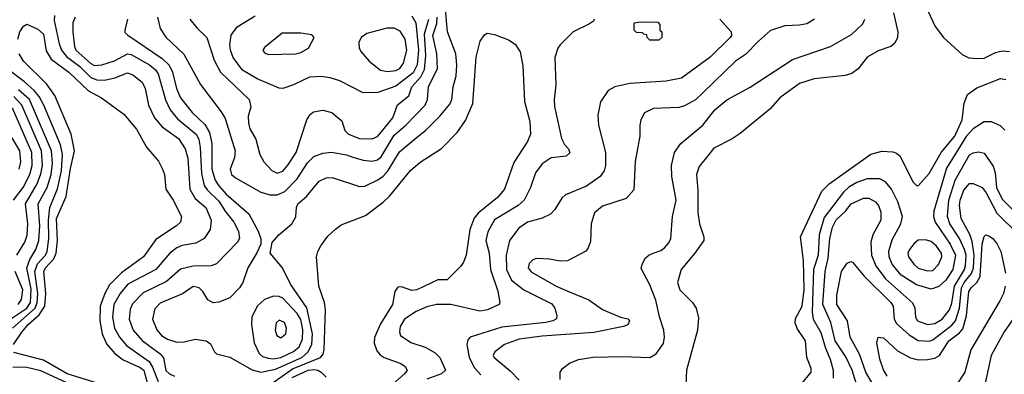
# Model space of a CAD drawing. Extents: x 997026 to 1115308, y 536381 to 619039.
# Tile 76 of 256: x 1042845 to 1048236, y 553063 to 555001. Entities that reach past the tile are written whole.
import ezdxf

# ---------------------------------------------------------------- set-up
doc = ezdxf.new("R2010")
doc.units = 0

msp = doc.modelspace()

# ---------------------------------------------------------------- linework, layer by layer
at = {"layer": '0CON20XD'}
for points in [[(1047763.6, 555165), (1047857.5, 554965), (1047903.3, 554905), (1048005, 554810.6), (1048042.2, 554792.2), (1048088.9, 554788.9), (1048125, 554791.8), (1048188.3, 554821.7), (1048225, 554830.7), (1048265, 554828.2)], [(1043434.7, 555005), (1043421.1, 554945), (1043421.3, 554931.3), (1043437.6, 554917.6), (1043625, 554788.9), (1043662.5, 554752.5), (1043680.8, 554715), (1043703.7, 554625), (1043725.3, 554575), (1043789.7, 554495), (1043858.7, 554428.7), (1043884.5, 554384.5), (1043897.4, 554325), (1043897.8, 554185), (1043916, 554125), (1043935, 554092.9), (1043975, 554048.6), (1044100.3, 553940.3), (1044151.2, 553845), (1044165.9, 553804.1), (1044164.4, 553775), (1044143.9, 553726.1), (1044093.5, 553645), (1044066.7, 553565), (1044048.1, 553535), (1043995, 553480.6), (1043935, 553458.1), (1043905, 553454.3), (1043875, 553470), (1043846.9, 553515), (1043826.9, 553535), (1043795, 553542.9), (1043737.2, 553502.8), (1043615, 553452), (1043585, 553420.8), (1043572.3, 553365), (1043595, 553305.7), (1043620.5, 553275), (1043655, 553254.1), (1043705, 553239.1), (1043745, 553240), (1043805, 553254.6), (1043865.6, 553245.6), (1043888.8, 553228.8), (1043912, 553185), (1043923.3, 553175), (1043995, 553156.4), (1044117.8, 553087.8), (1044164.8, 553074.8), (1044245, 553091.3), (1044389.1, 553155), (1044424.8, 553185), (1044445, 553226.9), (1044447.5, 553285), (1044416.6, 553426.6), (1044326.8, 553555), (1044284.7, 553644.7), (1044215.8, 553725), (1044227.3, 553782.7), (1044264, 553825), (1044335.6, 553885), (1044356.3, 553923.7), (1044360.6, 553975), (1044368.6, 553995), (1044415, 554034.4), (1044485, 554119.2), (1044522.1, 554137.9), (1044555, 554139.2), (1044705, 554089.6), (1044735, 554092.1), (1044805, 554125.3), (1044835, 554146.5), (1044862.6, 554177.4), (1044925, 554279.6), (1045015.5, 554355), (1045066.2, 554395), (1045146, 554474), (1045199.7, 554540.3), (1045211.1, 554565), (1045217.7, 554635), (1045235.2, 554694.8), (1045238.9, 554755), (1045233.1, 554815), (1045186.9, 554935), (1045176.6, 555056.6)], [(1043035.3, 555025), (1043033.6, 554996.4), (1043060.4, 554870.4), (1043073.5, 554835), (1043101.2, 554801.2), (1043175, 554745.5), (1043235, 554686.3), (1043267.2, 554672.8), (1043309, 554671), (1043365, 554683.1), (1043435, 554711.2), (1043465, 554700.9), (1043515, 554660), (1043531.6, 554625), (1043550, 554535), (1043583.3, 554465), (1043625, 554416), (1043715, 554351.2), (1043750.6, 554295), (1043764.7, 554245), (1043776.3, 554075), (1043805, 554024.6), (1043865, 553974.2), (1043893.8, 553905), (1043887.3, 553855), (1043855.3, 553804.7), (1043809.3, 553780.7), (1043735, 553766.3), (1043705, 553754.2), (1043667.3, 553725), (1043590, 553635), (1043437.8, 553555)], [(1043148.1, 555015), (1043135.8, 554985), (1043135.2, 554935), (1043144.4, 554855), (1043152.2, 554835), (1043235, 554761.2), (1043255, 554752), (1043294.8, 554754.8), (1043363.7, 554776.3), (1043435, 554815.7), (1043455, 554811.9), (1043555, 554754), (1043587.8, 554727.8), (1043603.4, 554705), (1043642.9, 554562.9), (1043668.5, 554508.5), (1043709.4, 554459.4), (1043813.4, 554373.4), (1043825.9, 554345.9), (1043833.6, 554303.6), (1043840.5, 554160.5), (1043854.8, 554095), (1043870.7, 554070.7), (1043935, 554009.8), (1043969.4, 553955), (1044017.6, 553895), (1044043.3, 553845), (1044048.7, 553805), (1044036.9, 553785), (1043922.5, 553667.5), (1043894, 553656), (1043795, 553654.7), (1043725, 553636.8), (1043649.2, 553570.8), (1043521.6, 553508.4), (1043461.8, 553448.2), (1043450.4, 553419.6), (1043443.8, 553365), (1043465.9, 553305), (1043515, 553246.8), (1043615, 553174.1), (1043632.8, 553152.8), (1043645, 553083.5), (1043664.5, 553065), (1043693.3, 553053.3)], [(1043599.1, 555015), (1043614, 554954), (1043645, 554906.7), (1043743.2, 554813.2), (1043835, 554647.1), (1043948.3, 554498.3), (1043970.6, 554460.6), (1044025.3, 554285), (1044021.7, 554248.3), (1043996.9, 554185), (1044005, 554155.7), (1044026.4, 554136.4), (1044165, 554058), (1044213.8, 554043.8), (1044255, 554044.3), (1044297, 554063), (1044365, 554131.1), (1044420.1, 554219.9), (1044455.9, 554254.1), (1044505, 554271.6), (1044552.7, 554277.3), (1044635, 554262.9), (1044669.5, 554250.5)], [(1043777.1, 555005), (1043815, 554957.5), (1043869.4, 554905), (1043910.5, 554780.5), (1043944.8, 554714.8), (1044101.1, 554565), (1044110.4, 554525), (1044096.7, 554475), (1044096.9, 554435), (1044105.7, 554405), (1044137.8, 554347.8), (1044160.4, 554265), (1044181.5, 554225), (1044225, 554176.5), (1044255, 554162.9), (1044285, 554172.9), (1044313.8, 554206.2), (1044359.3, 554275), (1044417.8, 554455), (1044435, 554482.5), (1044453, 554497), (1044505, 554506.9), (1044553.3, 554495), (1044609.1, 554449.1), (1044626, 554395), (1044645.8, 554375), (1044705, 554352.8), (1044775, 554350.9), (1044803.8, 554363.8), (1044825, 554386.7), (1044888.4, 554465), (1044914.3, 554535.7), (1044975.3, 554584.7), (1044992.7, 554635), (1045041.1, 554688.9), (1045061.1, 554728.9), (1045068.1, 554805), (1045060.5, 554925), (1045084.2, 555005)], [(1044992.8, 555022.8), (1045014.5, 554984.5), (1045028, 554835), (1045021, 554755), (1044999.7, 554710.3), (1044905, 554638.3), (1044805, 554602.8), (1044725, 554602.1), (1044598, 554668), (1044545, 554684.2), (1044495, 554691.1), (1044432.4, 554687.6), (1044345, 554645.4), (1044285, 554625.5), (1044265, 554626.7), (1044145, 554677.4), (1044065.3, 554725), (1044013.2, 554795), (1043998.3, 554835), (1043995.8, 554865), (1044003.2, 554916.8), (1044035, 554961.8), (1044135, 555023.1)], [(1044669.5, 554250.5), (1044725, 554234.1), (1044775, 554228.6), (1044804.4, 554235.6), (1044825, 554252.2), (1044895, 554371), (1044960, 554425), (1045064.2, 554535), (1045078.4, 554565), (1045083.3, 554635), (1045131.9, 554735), (1045128.7, 554815), (1045107.7, 554915), (1045129, 554981), (1045131.6, 555015)], [(1045990, 555005), (1045986.4, 554993.6), (1045965, 554978.8), (1045876.2, 554935), (1045805, 554863.8), (1045791.4, 554845), (1045774.4, 554795), (1045780.5, 554645), (1045770.8, 554565), (1045773, 554527), (1045811.2, 554351.2), (1045828.6, 554318.6), (1045850, 554295), (1045857, 554273), (1045837.5, 554255), (1045755, 554245.5), (1045705, 554214.4), (1045668.5, 554165), (1045642.1, 554085), (1045607.5, 554015), (1045573.5, 553985), (1045445, 553906.7), (1045408.5, 553841.5), (1045397.3, 553795), (1045414.7, 553724.7), (1045422, 553635), (1045463.3, 553516.7), (1045474.2, 553455.8), (1045470.8, 553445), (1045406, 553415), (1045365, 553407.8), (1045205.2, 553445.2), (1045126.4, 553443.6), (1045075, 553432.3), (1045015, 553406.2), (1044952.5, 553365), (1044928.5, 553325), (1044924.5, 553295), (1044930.6, 553275), (1044986.4, 553236.4), (1045065, 553211.8), (1045119.9, 553179.9), (1045145.6, 553155), (1045175.7, 553085), (1045155.2, 553064.8), (1045075, 553036.7)], [(1046679.1, 555005), (1046740, 554935), (1046741.5, 554915), (1046735.4, 554905), (1046625, 554796.2), (1046467.6, 554682.4), (1046385.3, 554664.7), (1046185, 554652.9), (1046103.3, 554635), (1046067.5, 554615), (1046025, 554553.3), (1046010.7, 554479.3), (1046013.5, 554425), (1046052.5, 554275), (1046052.7, 554205), (1046044.6, 554175), (1046023.6, 554145), (1045947.9, 554092.1), (1045833.8, 554043.8), (1045813.6, 554026.4), (1045775.6, 553964.4), (1045750.9, 553939.1), (1045705, 553916.1), (1045625, 553894.7), (1045577.4, 553862.6), (1045526.6, 553795), (1045507.7, 553715), (1045510.2, 553635), (1045538.2, 553578.2), (1045604.5, 553524.5), (1045758.1, 553448.1), (1045774.6, 553425), (1045785.8, 553384.2), (1045783.4, 553366.6), (1045764, 553355), (1045725, 553345.8), (1045485, 553321.3), (1045312, 553265), (1045298.2, 553251.8), (1045293.8, 553225), (1045305.7, 553155), (1045335, 553097.7), (1045369.9, 553059.9)], [(1047196.2, 555005), (1047155, 554979.4), (1047115, 554970.9), (1047035, 554968.5), (1046955, 554942.9), (1046889.2, 554885), (1046818.8, 554811.2), (1046765, 554774.4), (1046586.9, 554603.1), (1046545, 554562.7), (1046485, 554530.4), (1046455, 554522.1), (1046315, 554515.5), (1046265, 554492), (1046245.6, 554455), (1046240, 554425), (1046239.4, 554365), (1046214.5, 554225.5), (1046207.9, 554072.1), (1046165.7, 554024.3), (1046035, 553982.9), (1045992, 553945), (1045974.3, 553885), (1045970.3, 553789.7), (1045958, 553755), (1045944.2, 553735.8), (1045845, 553682.9), (1045805, 553680.6), (1045745, 553693.1), (1045675, 553696), (1045655, 553688.8), (1045635, 553668.8), (1045628.9, 553645), (1045645, 553622.2), (1045782, 553545), (1045858.7, 553511.3), (1045960.2, 553470.2), (1046036.4, 553416.4), (1046135, 553376), (1046175, 553366.2), (1046183.3, 553355), (1046175, 553333.3), (1046150, 553325), (1045988, 553292), (1045705, 553271.7), (1045578.8, 553255), (1045499.2, 553225), (1045445.6, 553185), (1045438.1, 553165), (1045443.1, 553155), (1045531.2, 553081.2), (1045580.4, 553030.4)], [(1045804, 553035), (1045804, 553075), (1045816, 553095), (1045855, 553124.3), (1045905.4, 553144.6), (1045985, 553157.2), (1046145, 553160.5), (1046295, 553154.7), (1046330, 553175), (1046369.1, 553230.9), (1046376.2, 553265), (1046371.2, 553305), (1046347.6, 553377.6), (1046327.9, 553467.9), (1046295, 553551.4), (1046248.3, 553641.7), (1046252.5, 553665), (1046270.9, 553699.1), (1046288.8, 553715), (1046313.3, 553725), (1046355, 553740), (1046375, 553754.5), (1046398.5, 553781.5), (1046409.5, 553805), (1046419.5, 553925), (1046439.3, 554015), (1046415.4, 554145), (1046414.6, 554205), (1046430.8, 554275), (1046464.7, 554325.3), (1046585, 554424.6), (1046650.8, 554509.2), (1046716.9, 554563.1), (1046845, 554632.9), (1047075.7, 554784.3), (1047284.2, 554855), (1047398.5, 554921.5), (1047461.2, 554978.8), (1047472.9, 555005)], [(1046345, 554890), (1046295, 554890), (1046280, 554905), (1046278.3, 554918.3), (1046261.7, 554921.7), (1046255, 554930), (1046221.7, 554931.7), (1046210, 554945), (1046210, 554985), (1046245, 554990), (1046338.3, 554988.3), (1046350, 554975), (1046350, 554945), (1046360, 554935), (1046360, 554905), (1046345, 554890)], [(1047629.8, 555039.8), (1047653.1, 554935), (1047651.4, 554905), (1047636.9, 554873.1), (1047614.4, 554855.6), (1047545, 554830.8), (1047485, 554795.8), (1047436.2, 554733.8), (1047401.7, 554708.3), (1047364.4, 554695.6), (1047195, 554677.9), (1047115, 554653.5), (1047006, 554574), (1046954, 554515), (1046789.8, 554380.2), (1046745, 554350.6), (1046645, 554299.5), (1046610.5, 554255)], [(1042834.5, 554895), (1042845.5, 554935), (1042865, 554965.8), (1042885, 554976.9), (1042945, 554950.4), (1042975, 554921.9), (1042990.5, 554830.5), (1043016.5, 554786.5), (1043114, 554715), (1043222.1, 554612.1), (1043293.5, 554573.5), (1043415.8, 554485.8), (1043485, 554403.3), (1043540, 554305), (1043605, 554227.5), (1043627.5, 554185), (1043637.9, 554155), (1043645.4, 554075), (1043685, 554014.3), (1043730.7, 553925), (1043726.2, 553895), (1043704.2, 553874.2), (1043590.3, 553799.7), (1043522.5, 553705), (1043402.7, 553617.3), (1043337.2, 553552.8), (1043310.4, 553505), (1043286.2, 553435), (1043284.1, 553355), (1043297.4, 553285), (1043319.4, 553229.4), (1043366.7, 553176.7), (1043412.2, 553142.2), (1043505, 553100.9), (1043525, 553085.2), (1043551, 552991)], [(1044858.5, 554718.5), (1044905, 554723.2), (1044926, 554735), (1044947, 554763), (1044964.7, 554835), (1044955.2, 554895.2), (1044928.9, 554938.9), (1044895.9, 554955.9), (1044855.3, 554954.7), (1044745, 554926.4), (1044713.8, 554905), (1044702.3, 554877.7), (1044703.8, 554845), (1044713.8, 554825), (1044757.5, 554775), (1044821.2, 554725), (1044858.5, 554718.5)], [(1044205, 554812), (1044355, 554814.4), (1044385, 554822.9), (1044426.7, 554845), (1044457.5, 554905), (1044445, 554918), (1044385, 554928.6), (1044282.1, 554927.9), (1044185, 554850), (1044176.7, 554835), (1044185, 554820), (1044205, 554812)], [(1044225, 553012.5), (1044338.1, 553091.9), (1044491.1, 553155), (1044506.3, 553173.7), (1044511.9, 553198.1), (1044520, 553415), (1044514.7, 553455), (1044483.1, 553545), (1044469.5, 553705), (1044476.5, 553735), (1044493.5, 553765), (1044532.5, 553817.5), (1044574.5, 553855.5), (1044605, 553880), (1044738.5, 553931.5), (1044835.8, 554004.2), (1044871.8, 554038.2), (1044985, 554177.1), (1045038.2, 554221.8), (1045155, 554296.5), (1045239.5, 554385), (1045285, 554450), (1045326.6, 554543.4), (1045345, 554796.7), (1045365.6, 554884.4), (1045390.5, 554919.5), (1045405, 554927.5), (1045445, 554921.2), (1045521.7, 554891.7), (1045557.8, 554867.8), (1045585.3, 554825.3), (1045600.4, 554749.6), (1045609.6, 554555), (1045637.3, 554445), (1045640.9, 554375), (1045625.4, 554335), (1045549.8, 554220.2), (1045498.8, 554075), (1045461.1, 554028.9), (1045355.8, 553944.2), (1045333.8, 553916.2), (1045310, 553855), (1045289.3, 553715), (1045275, 553676), (1045258, 553652), (1045185, 553580), (1045135, 553580), (1045018.8, 553525), (1044991.2, 553521.2), (1044935, 553541.1), (1044915, 553538.9), (1044898.2, 553515), (1044885.3, 553445), (1044821.2, 553338.8)], [(1042811.2, 553225), (1042856.5, 553293.5), (1042891.6, 553335), (1042952.4, 553387.6), (1042982.4, 553435), (1042987.3, 553505), (1042977.2, 553625), (1042987.1, 553645), (1043031.7, 553695), (1043045.5, 553725), (1043052.3, 553795), (1043046.8, 553915), (1043100, 554035), (1043122.4, 554187.6), (1043144.5, 554285), (1043126.1, 554375), (1043036.9, 554586.9), (1042991, 554651), (1042865, 554775.6), (1042842.3, 554815)], [(1042805, 553314.3), (1042929.7, 553425), (1042941, 553455), (1042943.9, 553505), (1042928.2, 553625), (1042943.4, 553666.6), (1042986.2, 553713.8), (1042995.4, 553735), (1043005.3, 553805), (1043002.9, 553905), (1043009.7, 553975), (1043052.5, 554077.5), (1043074, 554176), (1043080.1, 554265), (1043068.3, 554318.3), (1042976.9, 554535), (1042951.5, 554581.5), (1042924.7, 554614.7), (1042871.8, 554661.8), (1042774.9, 554734.9)], [(1047121.8, 553005), (1047179.1, 553075), (1047178.2, 553095), (1047154.6, 553155), (1047146.9, 553245), (1047102.5, 553312.5), (1047090, 553345), (1047091.8, 553368.2), (1047128.4, 553435), (1047140.5, 553525), (1047135.5, 553685.5), (1047120, 553815), (1047237.1, 554065), (1047276.2, 554105), (1047358.4, 554161.6), (1047505, 554267.1), (1047565, 554282.5), (1047625, 554279.4), (1047645, 554272.5), (1047665, 554256), (1047734.7, 554114.7), (1047755, 554095.7), (1047766.2, 554095), (1047825, 554161.4), (1047889.8, 554275), (1047965.2, 554365), (1048004.4, 554455), (1048015.3, 554545.3), (1048035, 554591.8), (1048085, 554629.3), (1048215, 554680.5), (1048245, 554674.5)], [(1042785, 553358.6), (1042885, 553424.5), (1042904.5, 553455), (1042908.6, 553528.6), (1042883.8, 553645), (1042899.7, 553690.3), (1042934, 553746), (1042950.3, 553795), (1042955.1, 553875.1), (1042946.2, 553995), (1042995.2, 554085), (1043018, 554155), (1043025.4, 554215), (1043019.7, 554285), (1042898.7, 554565), (1042839, 554619)], [(1042829.8, 553715), (1042874, 553786), (1042886.7, 553823.3), (1042888.8, 553885), (1042876.3, 553995), (1042941.1, 554105), (1042961.5, 554158.5), (1042969.9, 554205), (1042964.1, 554285), (1042856.7, 554535), (1042812.2, 554582.2)], [(1042811.3, 554015), (1042863.4, 554085), (1042901.1, 554155), (1042912.8, 554205), (1042910.6, 554275), (1042805, 554517.1)], [(1048237.8, 554397.8), (1048215, 554421.8), (1048165, 554442.9), (1048125, 554442.3), (1048065, 554404.2), (1048026.9, 554363.1)], [(1042842.9, 554185), (1042850.9, 554225), (1042845.2, 554285), (1042804.5, 554355)], [(1048026.9, 554363.1), (1047919.8, 554190.2), (1047850.5, 553955), (1047848.3, 553925), (1047857.1, 553895), (1047939.5, 553775), (1047968.2, 553715), (1047954.1, 553635), (1047915, 553577.4), (1047877.2, 553542.8), (1047835, 553528.1), (1047755, 553551.3), (1047670.6, 553605), (1047622.7, 553665), (1047605.7, 553705), (1047604, 553736), (1047621.2, 553798.8), (1047670, 553885), (1047678.9, 553925), (1047652.6, 554005), (1047617.4, 554075), (1047585.9, 554115.9), (1047555, 554131.8), (1047485, 554131), (1047428.6, 554111.4), (1047385, 554086.6), (1047355, 554059.5), (1047249.5, 553920.5), (1047222.3, 553825), (1047216.9, 553715), (1047190.9, 553635), (1047183.3, 553403.3), (1047188.8, 553365), (1047230.8, 553290.8), (1047256.5, 553206.5), (1047282.7, 553145), (1047299.7, 553085), (1047299.1, 553040.9)], [(1046610.5, 554255), (1046565, 554199.2), (1046550, 554155), (1046558.1, 554068.1), (1046557.8, 553947.8), (1046566.2, 553885), (1046590, 553815), (1046590, 553795), (1046542, 553725), (1046467.5, 553635), (1046446, 553565), (1046460, 553525), (1046528.8, 553455), (1046548, 553425), (1046561.2, 553371.2), (1046555.6, 553305), (1046495.7, 553085), (1046492, 553005)], [(1047433.8, 552985), (1047402.3, 553085), (1047368.5, 553158.5), (1047310.4, 553245), (1047286.8, 553346.8), (1047242.8, 553445), (1047254.8, 553625), (1047271.9, 553698.1), (1047280.7, 553805), (1047295, 553868.1), (1047315, 553907.2), (1047366.1, 553953.9), (1047397.7, 553995), (1047465, 554025.9), (1047495, 554025.3), (1047530, 554005), (1047546.2, 553985), (1047559.1, 553949.1), (1047559.6, 553905), (1047515.4, 553825), (1047505.3, 553785), (1047508.3, 553715), (1047531.9, 553655), (1047585, 553584.2), (1047732.9, 553452.9), (1047746.5, 553426.5), (1047749.2, 553375), (1047760.5, 553355), (1047814.8, 553334.8), (1047855, 553339.8), (1047895.3, 553365), (1047935.2, 553415), (1047949, 553451), (1047962.4, 553545), (1048017.4, 553635), (1048023.7, 553655), (1048026.2, 553715), (1048018.6, 553745), (1047989.8, 553805), (1047937.7, 553885), (1047925.2, 553925), (1047932.7, 554015), (1047965.9, 554125), (1048045, 554262.7), (1048065, 554273.6), (1048095, 554278.9), (1048125, 554271.4), (1048175, 554200), (1048185.2, 554165.2), (1048192.2, 554085), (1048225, 554021.2), (1048282.7, 553962.7)], [(1047527.9, 552987.9), (1047477.7, 553075), (1047442.1, 553172.1), (1047391.2, 553265), (1047376.7, 553355), (1047319, 553445), (1047319.6, 553495), (1047345, 553625.8), (1047375, 553671.1), (1047395, 553679.5), (1047405, 553675.5), (1047468.6, 553598.6), (1047615, 553455.3), (1047627.4, 553435), (1047632.6, 553365), (1047645, 553341.5), (1047715, 553277.9), (1047765, 553247.1), (1047824.8, 553244.8), (1047845, 553251.6), (1047948.2, 553331.8), (1047969, 553355), (1047989.8, 553425), (1048000.7, 553535), (1048016, 553565), (1048056.6, 553613.4), (1048067.7, 553645), (1048069.9, 553715), (1048059.2, 553789.2), (1048046.9, 553826.9), (1048000.2, 553915), (1047991, 553985), (1047994.2, 554015), (1048015, 554068.8), (1048045, 554105.9), (1048065, 554105.3), (1048115, 554083.9), (1048136.7, 554055), (1048195, 553944.1), (1048315.6, 553825.6)], [(1047595, 553053.1), (1047575, 553087.5), (1047554.7, 553145), (1047537.1, 553235), (1047544.4, 553265.6), (1047575, 553262.9), (1047650.9, 553190.9), (1047722.5, 553152.5), (1047765, 553141.9), (1047815, 553143.7), (1047855, 553150.3), (1047881.2, 553165), (1047931.4, 553245), (1047990.3, 553289.7), (1048009, 553311), (1048028, 553382), (1048041.2, 553515), (1048053.7, 553535), (1048086, 553564), (1048103, 553597), (1048115, 553773.8), (1048125, 553816), (1048134.5, 553825.5), (1048155, 553818.9), (1048175, 553803.1), (1048197.5, 553775), (1048217.7, 553735), (1048242.5, 553615)], [(1047815, 553628.8), (1047845, 553630.9), (1047876.3, 553663.7), (1047893, 553705), (1047892.5, 553725), (1047865, 553763.4), (1047835, 553789.3), (1047805, 553797.5), (1047765, 553797.1), (1047741.5, 553778.5), (1047716.1, 553745), (1047707.5, 553725), (1047711.3, 553705), (1047739.6, 553665), (1047765, 553643.4), (1047815, 553628.8)], [(1042836.7, 553445), (1042855, 553472.2), (1042861.7, 553525), (1042821, 553625)], [(1043437.8, 553555), (1043394.3, 553505), (1043360.6, 553445), (1043353.3, 553375), (1043364.8, 553315), (1043390.8, 553265), (1043430.4, 553220.4), (1043553.5, 553133.5), (1043572.5, 553102.5), (1043602.8, 553022.8)], [(1048241.1, 553545), (1048231.2, 553505), (1048211.5, 553465), (1048052.6, 553197.4), (1048019.2, 553075), (1047966.8, 552995), (1047937.7, 552925), (1047927.8, 552882.2), (1047927.6, 552825), (1047957, 552715), (1047960.2, 552625), (1047973.3, 552595), (1048017.6, 552527.6), (1048023.3, 552455), (1048035, 552429.3), (1048100.4, 552370.4), (1048165, 552283.3), (1048195, 552253.5), (1048240.6, 552235)], [(1044235, 553148.1), (1044275, 553154.3), (1044345, 553187.1), (1044375, 553213.4), (1044393.8, 553255), (1044394.9, 553305.1), (1044385, 553361.8), (1044365, 553396), (1044285, 553479.6), (1044265, 553488.7), (1044235, 553490.2), (1044185, 553472.7), (1044145, 553435.5), (1044116.2, 553375), (1044113.8, 553335), (1044129.4, 553235), (1044156, 553176), (1044175, 553161.1), (1044205, 553151), (1044235, 553148.1)], [(1048319.4, 553415), (1048234.5, 553295.5), (1048163.2, 553165), (1048130.7, 553015), (1048070, 552875), (1048061.8, 552795), (1048082, 552635), (1048093.3, 552605), (1048139.8, 552535), (1048166, 552445), (1048237.5, 552345)], [(1044275, 553263.1), (1044301.4, 553285), (1044305.6, 553315), (1044295, 553345.8), (1044265, 553358.6), (1044249.2, 553345), (1044244.4, 553304.4), (1044252.5, 553275), (1044275, 553263.1)], [(1044821.2, 553338.8), (1044786.8, 553263.2), (1044786.2, 553233.8), (1044800.4, 553190.4), (1044818.8, 553168.8), (1044841.4, 553155), (1044931.5, 553121.5), (1044954.7, 553104.7), (1044966.5, 553085), (1044952.1, 553065), (1044889.1, 553010.9)], [(1043258.5, 553018.5), (1043104.7, 553065), (1042975, 553140.9), (1042812.8, 553182.8)], [(1043170.4, 552985), (1042961.1, 553081.1), (1042885, 553100.9), (1042807.6, 553102.4)], [(1044336.2, 553045), (1044424, 553085), (1044455, 553089.6), (1044477.3, 553085), (1044495.9, 553075), (1044523.6, 553046.4)]]:
    msp.add_lwpolyline(points, dxfattribs=at)

doc.saveas('drawing.dxf')
